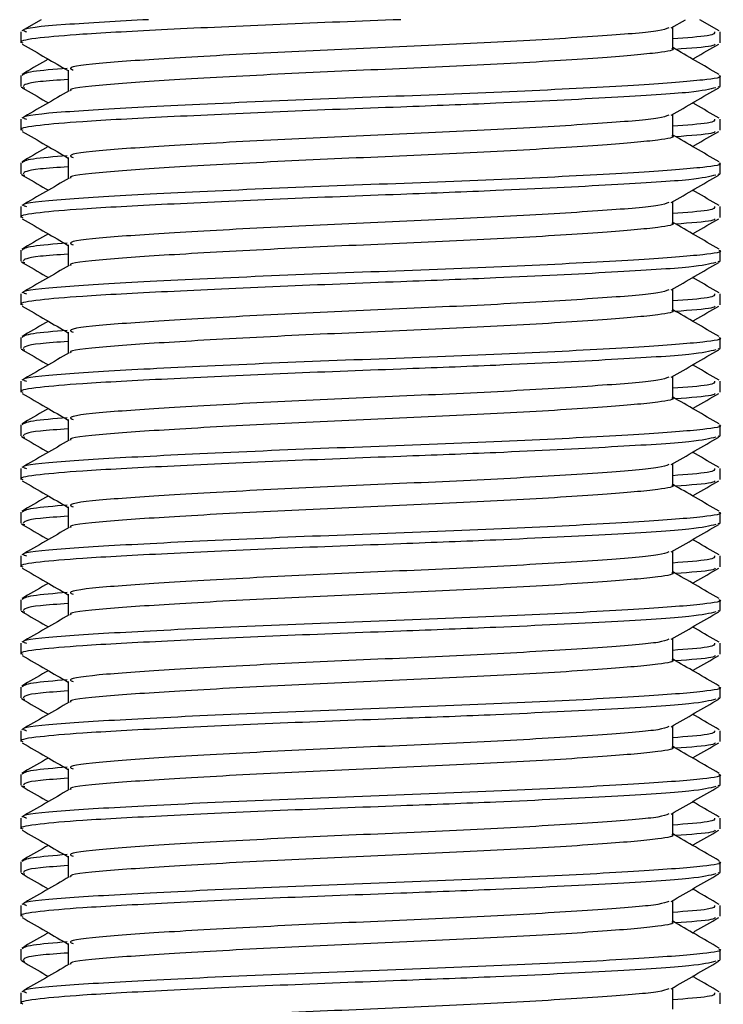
# Model space of a CAD drawing. Header units: millimetres. Extents: x 0 to 420, y 0 to 297.
# Tile 34 of 102: x 148.7 to 149.505, y 197.854 to 198.981. Entities that reach past the tile are written whole.
import ezdxf

# ---------------------------------------------------------------- set-up
doc = ezdxf.new("R2010")
doc.units = ezdxf.units.MM

msp = doc.modelspace()

# ---------------------------------------------------------------- linework, layer by layer
at = {"color": 7, "linetype": 'Continuous', "lineweight": 25}
for p, q in [((148.72458, 198.9807), (148.70251, 198.96793)), ((149.44569, 198.97136), (149.46181, 198.9807)), ((149.50054, 198.96793), (149.47847, 198.9807)), ((148.70152, 198.9668), (148.70152, 198.95427)), ((149.4474, 198.94798), (149.4474, 198.97236)), ((149.50152, 198.95427), (149.50152, 198.9668)), ((148.75565, 198.92298), (148.75565, 198.8987)), ((148.70152, 198.91675), (148.70152, 198.90425)), ((149.50152, 198.90425), (149.50152, 198.91675)), ((148.70186, 198.90358), (148.70625, 198.90283)), ((149.49881, 198.90425), (149.50118, 198.90358)), ((148.70152, 198.8668), (148.70152, 198.85427)), ((149.4474, 198.84798), (149.4474, 198.87236)), ((149.50152, 198.85427), (149.50152, 198.8668)), ((148.75565, 198.82298), (148.75565, 198.7987)), ((148.70152, 198.81675), (148.70152, 198.80425)), ((149.50152, 198.80425), (149.50152, 198.81675)), ((148.70186, 198.80358), (148.70625, 198.80283)), ((149.49881, 198.80425), (149.50118, 198.80358)), ((148.70152, 198.7668), (148.70152, 198.75427)), ((149.4474, 198.74798), (149.4474, 198.77236)), ((149.50152, 198.75427), (149.50152, 198.7668)), ((148.75565, 198.72298), (148.75565, 198.6987)), ((148.70152, 198.71675), (148.70152, 198.70425)), ((149.50152, 198.70425), (149.50152, 198.71675)), ((148.70186, 198.70358), (148.70625, 198.70283)), ((149.49881, 198.70425), (149.50118, 198.70358)), ((149.4474, 198.64798), (149.4474, 198.67236)), ((148.70152, 198.6668), (148.70152, 198.65427)), ((149.50152, 198.65427), (149.50152, 198.6668)), ((148.70152, 198.61675), (148.70152, 198.60425)), ((148.75565, 198.62298), (148.75565, 198.5987)), ((149.50152, 198.60425), (149.50152, 198.61675)), ((148.70186, 198.60358), (148.70625, 198.60283)), ((149.49881, 198.60425), (149.50118, 198.60358)), ((149.4474, 198.54798), (149.4474, 198.57236)), ((148.70152, 198.5668), (148.70152, 198.55427)), ((149.50152, 198.55427), (149.50152, 198.5668)), ((148.70152, 198.51675), (148.70152, 198.50425)), ((148.75565, 198.52298), (148.75565, 198.4987)), ((149.50152, 198.50425), (149.50152, 198.51675)), ((148.70186, 198.50358), (148.70625, 198.50283)), ((149.49881, 198.50425), (149.50118, 198.50358)), ((149.4474, 198.44798), (149.4474, 198.47236)), ((148.70152, 198.4668), (148.70152, 198.45427)), ((149.50152, 198.45427), (149.50152, 198.4668)), ((148.70152, 198.41675), (148.70152, 198.40425)), ((148.75565, 198.42298), (148.75565, 198.3987)), ((149.50152, 198.40425), (149.50152, 198.41675)), ((148.70186, 198.40358), (148.70625, 198.40283)), ((149.49881, 198.40425), (149.50118, 198.40358)), ((149.4474, 198.34798), (149.4474, 198.37236)), ((148.70152, 198.3668), (148.70152, 198.35427)), ((149.50152, 198.35427), (149.50152, 198.3668)), ((148.75565, 198.32298), (148.75565, 198.2987)), ((148.70152, 198.31675), (148.70152, 198.30425)), ((149.50152, 198.30425), (149.50152, 198.31675)), ((148.70186, 198.30358), (148.70625, 198.30283)), ((149.49881, 198.30425), (149.50118, 198.30358)), ((148.70152, 198.2668), (148.70152, 198.25427)), ((149.4474, 198.24798), (149.4474, 198.27236)), ((149.50152, 198.25427), (149.50152, 198.2668)), ((148.75565, 198.22298), (148.75565, 198.1987)), ((148.70152, 198.21675), (148.70152, 198.20425)), ((149.50152, 198.20425), (149.50152, 198.21675)), ((148.70186, 198.20358), (148.70625, 198.20283)), ((149.49881, 198.20425), (149.50118, 198.20358)), ((148.70152, 198.1668), (148.70152, 198.15427)), ((149.4474, 198.14798), (149.4474, 198.17236)), ((149.50152, 198.15427), (149.50152, 198.1668)), ((148.75565, 198.12298), (148.75565, 198.0987)), ((148.70152, 198.11675), (148.70152, 198.10425)), ((149.50152, 198.10425), (149.50152, 198.11675)), ((148.70186, 198.10358), (148.70625, 198.10283)), ((149.49881, 198.10425), (149.50118, 198.10358)), ((148.70152, 198.0668), (148.70152, 198.05427)), ((149.4474, 198.04798), (149.4474, 198.07236)), ((149.50152, 198.05427), (149.50152, 198.0668)), ((148.75565, 198.02298), (148.75565, 197.9987)), ((148.70152, 198.01675), (148.70152, 198.00425)), ((149.50152, 198.00425), (149.50152, 198.01675)), ((148.70186, 198.00358), (148.70625, 198.00283)), ((149.49881, 198.00425), (149.50118, 198.00358)), ((148.70152, 197.9668), (148.70152, 197.95427)), ((149.4474, 197.94798), (149.4474, 197.97236)), ((149.50152, 197.95427), (149.50152, 197.9668)), ((148.75565, 197.92298), (148.75565, 197.8987)), ((148.70152, 197.91675), (148.70152, 197.90425)), ((149.50152, 197.90425), (149.50152, 197.91675)), ((148.70186, 197.90358), (148.70625, 197.90283)), ((149.49881, 197.90425), (149.50118, 197.90358)), ((149.4474, 197.84798), (149.4474, 197.87236)), ((148.70152, 197.8668), (148.70152, 197.85427)), ((149.50152, 197.85427), (149.50152, 197.8668))]:
    msp.add_line(p, q, dxfattribs=at)
for points, knots in [([(149.13621, 198.9807), (149.08962, 198.97894), (148.995, 198.97535), (148.86583, 198.96929), (148.77223, 198.96431), (148.71988, 198.9598), (148.69837, 198.95636), (148.70312, 198.95455), (148.70386, 198.95427)], [0, 0, 0, 0, 0.2095728, 0.4256585, 0.6350059, 0.7991923, 0.9690262, 1, 1, 1, 1]), ([(148.84738, 198.9807), (148.81324, 198.97884), (148.74326, 198.97503), (148.69844, 198.97023), (148.7062, 198.96745), (148.70802, 198.9668)], [0, 0, 0, 0, 0.4213308, 0.8639117, 1, 1, 1, 1]), ([(149.44307, 198.97142), (149.44003, 198.97023), (149.43175, 198.96699), (149.37175, 198.96227), (149.26691, 198.95556), (149.13569, 198.94958), (149.00008, 198.94369), (148.87882, 198.93696), (148.79385, 198.93138), (148.75283, 198.92646), (148.75969, 198.92368), (148.76132, 198.92302)], [0, 0, 0, 0, 0.0720147, 0.1963527, 0.3258129, 0.4521154, 0.5780097, 0.7075456, 0.8320575, 0.9599935, 1, 1, 1, 1]), ([(149.49502, 198.9668), (149.49545, 198.96528), (149.49626, 198.96241), (149.46306, 198.9599), (149.4474, 198.95871)], [0, 0, 0, 0, 0.5281798, 1, 1, 1, 1]), ([(148.70306, 198.95281), (148.71211, 198.94757), (148.72965, 198.93742), (148.74717, 198.92727), (148.75565, 198.92236)], [0, 0, 0, 0, 0.5163558, 1, 1, 1, 1]), ([(149.44623, 198.94799), (149.44661, 198.94785), (149.45137, 198.9461), (149.4306, 198.94236), (149.37345, 198.93726), (149.26647, 198.93056), (149.13578, 198.92458), (149.00012, 198.91869), (148.87853, 198.91196), (148.79489, 198.90638), (148.75427, 198.90193), (148.75872, 198.89961), (148.7591, 198.89941)], [0, 0, 0, 0, 0.0082578, 0.1034691, 0.2273249, 0.356283, 0.4820958, 0.6075018, 0.7365354, 0.8605644, 0.9880043, 1, 1, 1, 1]), ([(149.50054, 198.91793), (149.49148, 198.92317), (149.47377, 198.93342), (149.45605, 198.94368), (149.4474, 198.9487)], [0, 0, 0, 0, 0.5112595, 1, 1, 1, 1]), ([(149.49607, 198.95282), (149.49544, 198.95205), (149.49369, 198.94987), (149.46766, 198.94794), (149.45087, 198.94669)], [0, 0, 0, 0, 0.35490449, 1, 1, 1, 1]), ([(149.47014, 198.93553), (149.47103, 198.93605), (149.48098, 198.94181), (149.49093, 198.94757), (149.49999, 198.95281)], [0, 0, 0, 0, 0.0901673, 1, 1, 1, 1]), ([(148.73291, 198.93553), (148.73183, 198.9349), (148.7217, 198.92903), (148.71157, 198.92317), (148.70251, 198.91793)], [0, 0, 0, 0, 0.1063002, 1, 1, 1, 1]), ([(148.75441, 198.92501), (148.73945, 198.92376), (148.7078, 198.92112), (148.70461, 198.91826), (148.70292, 198.91675)], [0, 0, 0, 0, 0.4724668, 1, 1, 1, 1]), ([(148.75565, 198.91227), (148.74383, 198.91146), (148.70751, 198.90897), (148.70556, 198.90615), (148.70424, 198.90425)], [0, 0, 0, 0, 0.3252393, 1, 1, 1, 1]), ([(149.50012, 198.91675), (149.50058, 198.91661), (149.50612, 198.91486), (149.48211, 198.91111), (149.41601, 198.90601), (149.29227, 198.89931), (149.14117, 198.89333), (148.98417, 198.88744), (148.84396, 198.88071), (148.74572, 198.87513), (148.69831, 198.87023), (148.70617, 198.86745), (148.70802, 198.8668)], [0, 0, 0, 0, 0.0083406, 0.101003, 0.2215465, 0.34705, 0.469496, 0.5915465, 0.7171234, 0.8378352, 0.9618629, 1, 1, 1, 1]), ([(149.4968, 198.90283), (149.48968, 198.90105), (149.47447, 198.89724), (149.38254, 198.89163), (149.26179, 198.88549), (149.12788, 198.88038), (148.99479, 198.87534), (148.86589, 198.86929), (148.77221, 198.86431), (148.71989, 198.8598), (148.69837, 198.85636), (148.70312, 198.85455), (148.70386, 198.85427)], [0, 0, 0, 0, 0.1103215, 0.235792, 0.3649147, 0.4567307, 0.5705852, 0.6879779, 0.8017099, 0.8909074, 0.9831729, 1, 1, 1, 1]), ([(148.75684, 198.89939), (148.74778, 198.89414), (148.72967, 198.88365), (148.71157, 198.87317), (148.70251, 198.86793)], [0, 0, 0, 0, 0.4998987, 1, 1, 1, 1]), ([(148.70306, 198.90281), (148.71211, 198.89757), (148.72207, 198.89181), (148.73201, 198.88605), (148.73291, 198.88553)], [0, 0, 0, 0, 0.9098327, 1, 1, 1, 1]), ([(149.44569, 198.87136), (149.45473, 198.87661), (149.47283, 198.88709), (149.49093, 198.89757), (149.49999, 198.90281)], [0, 0, 0, 0, 0.4999098, 1, 1, 1, 1]), ([(149.50054, 198.86793), (149.49148, 198.87317), (149.48135, 198.87903), (149.47121, 198.8849), (149.47014, 198.88553)], [0, 0, 0, 0, 0.8936998, 1, 1, 1, 1]), ([(149.44307, 198.87142), (149.44003, 198.87023), (149.43175, 198.86699), (149.37175, 198.86227), (149.26691, 198.85556), (149.13569, 198.84958), (149.00008, 198.84369), (148.87882, 198.83696), (148.79385, 198.83138), (148.75283, 198.82646), (148.75969, 198.82368), (148.76132, 198.82302)], [0, 0, 0, 0, 0.0720147, 0.1963527, 0.3258129, 0.4521154, 0.5780097, 0.7075456, 0.8320575, 0.9599935, 1, 1, 1, 1]), ([(149.49502, 198.8668), (149.49545, 198.86528), (149.49626, 198.86241), (149.46306, 198.8599), (149.4474, 198.85871)], [0, 0, 0, 0, 0.5281798, 1, 1, 1, 1]), ([(148.70306, 198.85281), (148.71211, 198.84757), (148.72965, 198.83742), (148.74717, 198.82727), (148.75565, 198.82236)], [0, 0, 0, 0, 0.5163558, 1, 1, 1, 1]), ([(149.49607, 198.85282), (149.49544, 198.85205), (149.49369, 198.84987), (149.46766, 198.84794), (149.45087, 198.84669)], [0, 0, 0, 0, 0.3549045, 1, 1, 1, 1]), ([(149.47014, 198.83553), (149.47103, 198.83605), (149.48098, 198.84181), (149.49093, 198.84757), (149.49999, 198.85281)], [0, 0, 0, 0, 0.0901673, 1, 1, 1, 1]), ([(149.44623, 198.84799), (149.44661, 198.84785), (149.45137, 198.8461), (149.4306, 198.84236), (149.37345, 198.83726), (149.26647, 198.83056), (149.13578, 198.82458), (149.00012, 198.81869), (148.87853, 198.81196), (148.79489, 198.80638), (148.75427, 198.80193), (148.75872, 198.79961), (148.7591, 198.79941)], [0, 0, 0, 0, 0.0082578, 0.1034691, 0.2273249, 0.356283, 0.4820958, 0.6075018, 0.7365354, 0.8605644, 0.9880043, 1, 1, 1, 1]), ([(149.50054, 198.81793), (149.49148, 198.82317), (149.47377, 198.83342), (149.45605, 198.84368), (149.4474, 198.8487)], [0, 0, 0, 0, 0.5112595, 1, 1, 1, 1]), ([(148.73291, 198.83553), (148.73183, 198.8349), (148.7217, 198.82903), (148.71157, 198.82317), (148.70251, 198.81793)], [0, 0, 0, 0, 0.1063002, 1, 1, 1, 1]), ([(148.75441, 198.82501), (148.73945, 198.82376), (148.7078, 198.82112), (148.70461, 198.81826), (148.70292, 198.81675)], [0, 0, 0, 0, 0.4724668, 1, 1, 1, 1]), ([(148.75565, 198.81227), (148.74383, 198.81146), (148.70751, 198.80897), (148.70556, 198.80615), (148.70424, 198.80425)], [0, 0, 0, 0, 0.3252393, 1, 1, 1, 1]), ([(149.50012, 198.81675), (149.50058, 198.81661), (149.50612, 198.81486), (149.48211, 198.81111), (149.41601, 198.80601), (149.29227, 198.79931), (149.14117, 198.79333), (148.98417, 198.78744), (148.84396, 198.78071), (148.74572, 198.77513), (148.69831, 198.77023), (148.70617, 198.76745), (148.70802, 198.7668)], [0, 0, 0, 0, 0.0083406, 0.101003, 0.2215465, 0.34705, 0.469496, 0.5915465, 0.7171234, 0.8378352, 0.9618629, 1, 1, 1, 1]), ([(149.4968, 198.80283), (149.48968, 198.80105), (149.47447, 198.79724), (149.38254, 198.79163), (149.26179, 198.78549), (149.12788, 198.78038), (148.99479, 198.77534), (148.86589, 198.76929), (148.77221, 198.76431), (148.71989, 198.7598), (148.69837, 198.75636), (148.70312, 198.75455), (148.70386, 198.75427)], [0, 0, 0, 0, 0.1103215, 0.235792, 0.3649147, 0.4567307, 0.5705852, 0.6879779, 0.8017099, 0.8909074, 0.9831729, 1, 1, 1, 1]), ([(148.75684, 198.79939), (148.74778, 198.79414), (148.72967, 198.78365), (148.71157, 198.77317), (148.70251, 198.76793)], [0, 0, 0, 0, 0.4998987, 1, 1, 1, 1]), ([(148.70306, 198.80281), (148.71211, 198.79757), (148.72207, 198.79181), (148.73201, 198.78605), (148.73291, 198.78553)], [0, 0, 0, 0, 0.9098327, 1, 1, 1, 1]), ([(149.44569, 198.77136), (149.45473, 198.77661), (149.47283, 198.78709), (149.49093, 198.79757), (149.49999, 198.80281)], [0, 0, 0, 0, 0.4999098, 1, 1, 1, 1]), ([(149.50054, 198.76793), (149.49148, 198.77317), (149.48135, 198.77903), (149.47121, 198.7849), (149.47014, 198.78553)], [0, 0, 0, 0, 0.8936998, 1, 1, 1, 1]), ([(149.44307, 198.77142), (149.44003, 198.77023), (149.43175, 198.76699), (149.37175, 198.76227), (149.26691, 198.75556), (149.13569, 198.74958), (149.00008, 198.74369), (148.87882, 198.73696), (148.79385, 198.73138), (148.75283, 198.72646), (148.75969, 198.72368), (148.76132, 198.72302)], [0, 0, 0, 0, 0.07201471, 0.19635274, 0.32581288, 0.45211544, 0.57800969, 0.70754555, 0.83205746, 0.95999345, 1, 1, 1, 1]), ([(149.49502, 198.7668), (149.49545, 198.76528), (149.49626, 198.76241), (149.46306, 198.7599), (149.4474, 198.75871)], [0, 0, 0, 0, 0.5281798, 1, 1, 1, 1]), ([(148.70306, 198.75281), (148.71211, 198.74757), (148.72965, 198.73742), (148.74717, 198.72727), (148.75565, 198.72236)], [0, 0, 0, 0, 0.5163558, 1, 1, 1, 1]), ([(149.49607, 198.75282), (149.49544, 198.75205), (149.49369, 198.74987), (149.46766, 198.74794), (149.45087, 198.74669)], [0, 0, 0, 0, 0.35490449, 1, 1, 1, 1]), ([(149.47014, 198.73553), (149.47103, 198.73605), (149.48098, 198.74181), (149.49093, 198.74757), (149.49999, 198.75281)], [0, 0, 0, 0, 0.0901673, 1, 1, 1, 1]), ([(149.44623, 198.74799), (149.44661, 198.74785), (149.45137, 198.7461), (149.4306, 198.74236), (149.37345, 198.73726), (149.26647, 198.73056), (149.13578, 198.72458), (149.00012, 198.71869), (148.87853, 198.71196), (148.79489, 198.70638), (148.75427, 198.70193), (148.75872, 198.69961), (148.7591, 198.69941)], [0, 0, 0, 0, 0.0082578, 0.1034691, 0.2273249, 0.356283, 0.4820958, 0.6075018, 0.7365354, 0.8605644, 0.9880043, 1, 1, 1, 1]), ([(149.50054, 198.71793), (149.49148, 198.72317), (149.47377, 198.73342), (149.45605, 198.74368), (149.4474, 198.7487)], [0, 0, 0, 0, 0.5112595, 1, 1, 1, 1]), ([(148.73291, 198.73553), (148.73183, 198.7349), (148.7217, 198.72903), (148.71157, 198.72317), (148.70251, 198.71793)], [0, 0, 0, 0, 0.1063002, 1, 1, 1, 1]), ([(148.75441, 198.72501), (148.73945, 198.72376), (148.7078, 198.72112), (148.70461, 198.71826), (148.70292, 198.71675)], [0, 0, 0, 0, 0.4724668, 1, 1, 1, 1]), ([(148.75565, 198.71227), (148.74383, 198.71146), (148.70751, 198.70897), (148.70556, 198.70615), (148.70424, 198.70425)], [0, 0, 0, 0, 0.3252393, 1, 1, 1, 1]), ([(149.50012, 198.71675), (149.50058, 198.71661), (149.50612, 198.71486), (149.48211, 198.71111), (149.41601, 198.70601), (149.29227, 198.69931), (149.14117, 198.69333), (148.98417, 198.68744), (148.84396, 198.68071), (148.74572, 198.67513), (148.69831, 198.67023), (148.70617, 198.66745), (148.70802, 198.6668)], [0, 0, 0, 0, 0.0083406, 0.101003, 0.2215465, 0.34705, 0.469496, 0.5915465, 0.7171234, 0.8378352, 0.9618629, 1, 1, 1, 1]), ([(149.4968, 198.70283), (149.48968, 198.70105), (149.47447, 198.69724), (149.38254, 198.69163), (149.26179, 198.68549), (149.12788, 198.68038), (148.99479, 198.67534), (148.86589, 198.66929), (148.77221, 198.66431), (148.71989, 198.6598), (148.69837, 198.65636), (148.70312, 198.65455), (148.70386, 198.65427)], [0, 0, 0, 0, 0.1103215, 0.235792, 0.3649147, 0.4567307, 0.5705852, 0.6879779, 0.8017099, 0.8909074, 0.9831729, 1, 1, 1, 1]), ([(148.75684, 198.69939), (148.74778, 198.69414), (148.72967, 198.68365), (148.71157, 198.67317), (148.70251, 198.66793)], [0, 0, 0, 0, 0.4998987, 1, 1, 1, 1]), ([(148.70306, 198.70281), (148.71211, 198.69757), (148.72207, 198.69181), (148.73201, 198.68605), (148.73291, 198.68553)], [0, 0, 0, 0, 0.9098327, 1, 1, 1, 1]), ([(149.44569, 198.67136), (149.45473, 198.67661), (149.47283, 198.68709), (149.49093, 198.69757), (149.49999, 198.70281)], [0, 0, 0, 0, 0.4999098, 1, 1, 1, 1]), ([(149.50054, 198.66793), (149.49148, 198.67317), (149.48135, 198.67903), (149.47121, 198.6849), (149.47014, 198.68553)], [0, 0, 0, 0, 0.8936998, 1, 1, 1, 1]), ([(149.44307, 198.67142), (149.44003, 198.67023), (149.43175, 198.66699), (149.37175, 198.66227), (149.26691, 198.65556), (149.13569, 198.64958), (149.00008, 198.64369), (148.87882, 198.63696), (148.79385, 198.63138), (148.75283, 198.62646), (148.75969, 198.62368), (148.76132, 198.62302)], [0, 0, 0, 0, 0.07201471, 0.19635274, 0.32581288, 0.45211544, 0.57800969, 0.70754555, 0.83205746, 0.95999345, 1, 1, 1, 1]), ([(149.49502, 198.6668), (149.49545, 198.66528), (149.49626, 198.66241), (149.46306, 198.6599), (149.4474, 198.65871)], [0, 0, 0, 0, 0.5281798, 1, 1, 1, 1]), ([(148.70306, 198.65281), (148.71211, 198.64757), (148.72965, 198.63742), (148.74717, 198.62727), (148.75565, 198.62236)], [0, 0, 0, 0, 0.5163558, 1, 1, 1, 1]), ([(149.49607, 198.65282), (149.49544, 198.65205), (149.49369, 198.64987), (149.46766, 198.64794), (149.45087, 198.64669)], [0, 0, 0, 0, 0.35490449, 1, 1, 1, 1]), ([(149.47014, 198.63553), (149.47103, 198.63605), (149.48098, 198.64181), (149.49093, 198.64757), (149.49999, 198.65281)], [0, 0, 0, 0, 0.0901673, 1, 1, 1, 1]), ([(149.44623, 198.64799), (149.44661, 198.64785), (149.45137, 198.6461), (149.4306, 198.64236), (149.37345, 198.63726), (149.26647, 198.63056), (149.13578, 198.62458), (149.00012, 198.61869), (148.87853, 198.61196), (148.79489, 198.60638), (148.75427, 198.60193), (148.75872, 198.59961), (148.7591, 198.59941)], [0, 0, 0, 0, 0.0082578, 0.1034691, 0.2273249, 0.356283, 0.4820958, 0.6075018, 0.7365354, 0.8605644, 0.9880043, 1, 1, 1, 1]), ([(149.50054, 198.61793), (149.49148, 198.62317), (149.47377, 198.63342), (149.45605, 198.64368), (149.4474, 198.6487)], [0, 0, 0, 0, 0.5112595, 1, 1, 1, 1]), ([(148.73291, 198.63553), (148.73183, 198.6349), (148.7217, 198.62903), (148.71157, 198.62317), (148.70251, 198.61793)], [0, 0, 0, 0, 0.1063002, 1, 1, 1, 1]), ([(148.75441, 198.62501), (148.73945, 198.62376), (148.7078, 198.62112), (148.70461, 198.61826), (148.70292, 198.61675)], [0, 0, 0, 0, 0.4724668, 1, 1, 1, 1]), ([(149.50012, 198.61675), (149.50058, 198.61661), (149.50612, 198.61486), (149.48211, 198.61111), (149.41601, 198.60601), (149.29227, 198.59931), (149.14117, 198.59333), (148.98417, 198.58744), (148.84396, 198.58071), (148.74572, 198.57513), (148.69831, 198.57023), (148.70617, 198.56745), (148.70802, 198.5668)], [0, 0, 0, 0, 0.0083406, 0.101003, 0.2215465, 0.34705, 0.469496, 0.5915465, 0.7171234, 0.8378352, 0.9618629, 1, 1, 1, 1]), ([(148.75565, 198.61227), (148.74383, 198.61146), (148.70751, 198.60897), (148.70556, 198.60615), (148.70424, 198.60425)], [0, 0, 0, 0, 0.3252393, 1, 1, 1, 1]), ([(149.4968, 198.60283), (149.48968, 198.60105), (149.47447, 198.59724), (149.38254, 198.59163), (149.26179, 198.58549), (149.12788, 198.58038), (148.99479, 198.57534), (148.86589, 198.56929), (148.77221, 198.56431), (148.71989, 198.5598), (148.69837, 198.55636), (148.70312, 198.55455), (148.70386, 198.55427)], [0, 0, 0, 0, 0.11032149, 0.23579195, 0.3649147, 0.45673072, 0.5705852, 0.68797793, 0.80170993, 0.89090736, 0.9831729, 1, 1, 1, 1]), ([(148.75684, 198.59939), (148.74778, 198.59414), (148.72967, 198.58365), (148.71157, 198.57317), (148.70251, 198.56793)], [0, 0, 0, 0, 0.4998987, 1, 1, 1, 1]), ([(148.70306, 198.60281), (148.71211, 198.59757), (148.72207, 198.59181), (148.73201, 198.58605), (148.73291, 198.58553)], [0, 0, 0, 0, 0.9098327, 1, 1, 1, 1]), ([(149.44569, 198.57136), (149.45473, 198.57661), (149.47283, 198.58709), (149.49093, 198.59757), (149.49999, 198.60281)], [0, 0, 0, 0, 0.4999098, 1, 1, 1, 1]), ([(149.50054, 198.56793), (149.49148, 198.57317), (149.48135, 198.57903), (149.47121, 198.5849), (149.47014, 198.58553)], [0, 0, 0, 0, 0.8936998, 1, 1, 1, 1]), ([(149.44307, 198.57142), (149.44003, 198.57023), (149.43175, 198.56699), (149.37175, 198.56227), (149.26691, 198.55556), (149.13569, 198.54958), (149.00008, 198.54369), (148.87882, 198.53696), (148.79385, 198.53138), (148.75283, 198.52646), (148.75969, 198.52368), (148.76132, 198.52302)], [0, 0, 0, 0, 0.0720147, 0.1963527, 0.3258129, 0.4521154, 0.5780097, 0.7075456, 0.8320575, 0.9599935, 1, 1, 1, 1]), ([(149.49502, 198.5668), (149.49545, 198.56528), (149.49626, 198.56241), (149.46306, 198.5599), (149.4474, 198.55871)], [0, 0, 0, 0, 0.5281798, 1, 1, 1, 1]), ([(148.70306, 198.55281), (148.71211, 198.54757), (148.72965, 198.53742), (148.74717, 198.52727), (148.75565, 198.52236)], [0, 0, 0, 0, 0.5163558, 1, 1, 1, 1]), ([(149.50054, 198.51793), (149.49148, 198.52317), (149.47377, 198.53342), (149.45605, 198.54368), (149.4474, 198.5487)], [0, 0, 0, 0, 0.5112595, 1, 1, 1, 1]), ([(149.49607, 198.55282), (149.49544, 198.55205), (149.49369, 198.54987), (149.46766, 198.54794), (149.45087, 198.54669)], [0, 0, 0, 0, 0.3549045, 1, 1, 1, 1]), ([(149.47014, 198.53553), (149.47103, 198.53605), (149.48098, 198.54181), (149.49093, 198.54757), (149.49999, 198.55281)], [0, 0, 0, 0, 0.0901673, 1, 1, 1, 1]), ([(149.44623, 198.54799), (149.44661, 198.54785), (149.45137, 198.5461), (149.4306, 198.54236), (149.37345, 198.53726), (149.26647, 198.53056), (149.13578, 198.52458), (149.00012, 198.51869), (148.87853, 198.51196), (148.79489, 198.50638), (148.75427, 198.50193), (148.75872, 198.49961), (148.7591, 198.49941)], [0, 0, 0, 0, 0.0082578, 0.1034691, 0.2273249, 0.356283, 0.4820958, 0.6075018, 0.7365354, 0.8605644, 0.9880043, 1, 1, 1, 1]), ([(148.73291, 198.53553), (148.73183, 198.5349), (148.7217, 198.52903), (148.71157, 198.52317), (148.70251, 198.51793)], [0, 0, 0, 0, 0.1063002, 1, 1, 1, 1]), ([(148.75441, 198.52501), (148.73945, 198.52376), (148.7078, 198.52112), (148.70461, 198.51826), (148.70292, 198.51675)], [0, 0, 0, 0, 0.4724668, 1, 1, 1, 1]), ([(149.50012, 198.51675), (149.50058, 198.51661), (149.50612, 198.51486), (149.48211, 198.51111), (149.41601, 198.50601), (149.29227, 198.49931), (149.14117, 198.49333), (148.98417, 198.48744), (148.84396, 198.48071), (148.74572, 198.47513), (148.69831, 198.47023), (148.70617, 198.46745), (148.70802, 198.4668)], [0, 0, 0, 0, 0.00834062, 0.10100303, 0.22154645, 0.34705005, 0.46949598, 0.59154649, 0.71712341, 0.83783522, 0.96186295, 1, 1, 1, 1]), ([(148.75565, 198.51227), (148.74383, 198.51146), (148.70751, 198.50897), (148.70556, 198.50615), (148.70424, 198.50425)], [0, 0, 0, 0, 0.3252393, 1, 1, 1, 1]), ([(149.4968, 198.50283), (149.48968, 198.50105), (149.47447, 198.49724), (149.38254, 198.49163), (149.26179, 198.48549), (149.12788, 198.48038), (148.99479, 198.47534), (148.86589, 198.46929), (148.77221, 198.46431), (148.71989, 198.4598), (148.69837, 198.45636), (148.70312, 198.45455), (148.70386, 198.45427)], [0, 0, 0, 0, 0.1103215, 0.235792, 0.3649147, 0.4567307, 0.5705852, 0.6879779, 0.8017099, 0.8909074, 0.9831729, 1, 1, 1, 1]), ([(148.75684, 198.49939), (148.74778, 198.49414), (148.72967, 198.48365), (148.71157, 198.47317), (148.70251, 198.46793)], [0, 0, 0, 0, 0.4998987, 1, 1, 1, 1]), ([(148.70306, 198.50281), (148.71211, 198.49757), (148.72207, 198.49181), (148.73201, 198.48605), (148.73291, 198.48553)], [0, 0, 0, 0, 0.9098327, 1, 1, 1, 1]), ([(149.44569, 198.47136), (149.45473, 198.47661), (149.47283, 198.48709), (149.49093, 198.49757), (149.49999, 198.50281)], [0, 0, 0, 0, 0.4999098, 1, 1, 1, 1]), ([(149.50054, 198.46793), (149.49148, 198.47317), (149.48135, 198.47903), (149.47121, 198.4849), (149.47014, 198.48553)], [0, 0, 0, 0, 0.8936998, 1, 1, 1, 1]), ([(149.44307, 198.47142), (149.44003, 198.47023), (149.43175, 198.46699), (149.37175, 198.46227), (149.26691, 198.45556), (149.13569, 198.44958), (149.00008, 198.44369), (148.87882, 198.43696), (148.79385, 198.43138), (148.75283, 198.42646), (148.75969, 198.42368), (148.76132, 198.42302)], [0, 0, 0, 0, 0.0720147, 0.1963527, 0.3258129, 0.4521154, 0.5780097, 0.7075456, 0.8320575, 0.9599935, 1, 1, 1, 1]), ([(149.49502, 198.4668), (149.49545, 198.46528), (149.49626, 198.46241), (149.46306, 198.4599), (149.4474, 198.45871)], [0, 0, 0, 0, 0.5281798, 1, 1, 1, 1]), ([(148.70306, 198.45281), (148.71211, 198.44757), (148.72965, 198.43742), (148.74717, 198.42727), (148.75565, 198.42236)], [0, 0, 0, 0, 0.5163558, 1, 1, 1, 1]), ([(149.44623, 198.44799), (149.44661, 198.44785), (149.45137, 198.4461), (149.4306, 198.44236), (149.37345, 198.43726), (149.26647, 198.43056), (149.13578, 198.42458), (149.00012, 198.41869), (148.87853, 198.41196), (148.79489, 198.40638), (148.75427, 198.40193), (148.75872, 198.39961), (148.7591, 198.39941)], [0, 0, 0, 0, 0.0082578, 0.1034691, 0.2273249, 0.356283, 0.4820958, 0.6075018, 0.7365354, 0.8605644, 0.9880043, 1, 1, 1, 1]), ([(149.50054, 198.41793), (149.49148, 198.42317), (149.47377, 198.43342), (149.45605, 198.44368), (149.4474, 198.4487)], [0, 0, 0, 0, 0.51125952, 1, 1, 1, 1]), ([(149.49607, 198.45282), (149.49544, 198.45205), (149.49369, 198.44987), (149.46766, 198.44794), (149.45087, 198.44669)], [0, 0, 0, 0, 0.35490449, 1, 1, 1, 1]), ([(149.47014, 198.43553), (149.47103, 198.43605), (149.48098, 198.44181), (149.49093, 198.44757), (149.49999, 198.45281)], [0, 0, 0, 0, 0.0901673, 1, 1, 1, 1]), ([(148.73291, 198.43553), (148.73183, 198.4349), (148.7217, 198.42903), (148.71157, 198.42317), (148.70251, 198.41793)], [0, 0, 0, 0, 0.1063002, 1, 1, 1, 1]), ([(148.75441, 198.42501), (148.73945, 198.42376), (148.7078, 198.42112), (148.70461, 198.41826), (148.70292, 198.41675)], [0, 0, 0, 0, 0.4724668, 1, 1, 1, 1]), ([(149.50012, 198.41675), (149.50058, 198.41661), (149.50612, 198.41486), (149.48211, 198.41111), (149.41601, 198.40601), (149.29227, 198.39931), (149.14117, 198.39333), (148.98417, 198.38744), (148.84396, 198.38071), (148.74572, 198.37513), (148.69831, 198.37023), (148.70617, 198.36745), (148.70802, 198.3668)], [0, 0, 0, 0, 0.0083406, 0.101003, 0.2215465, 0.34705, 0.469496, 0.5915465, 0.7171234, 0.8378352, 0.9618629, 1, 1, 1, 1]), ([(149.4968, 198.40283), (149.48968, 198.40105), (149.47447, 198.39724), (149.38254, 198.39163), (149.26179, 198.38549), (149.12788, 198.38038), (148.99479, 198.37534), (148.86589, 198.36929), (148.77221, 198.36431), (148.71989, 198.3598), (148.69837, 198.35636), (148.70312, 198.35455), (148.70386, 198.35427)], [0, 0, 0, 0, 0.1103215, 0.235792, 0.3649147, 0.4567307, 0.5705852, 0.6879779, 0.8017099, 0.8909074, 0.9831729, 1, 1, 1, 1]), ([(148.70306, 198.40281), (148.71211, 198.39757), (148.72207, 198.39181), (148.73201, 198.38605), (148.73291, 198.38553)], [0, 0, 0, 0, 0.9098327, 1, 1, 1, 1]), ([(148.75565, 198.41227), (148.74383, 198.41146), (148.70751, 198.40897), (148.70556, 198.40615), (148.70424, 198.40425)], [0, 0, 0, 0, 0.3252393, 1, 1, 1, 1]), ([(149.44569, 198.37136), (149.45473, 198.37661), (149.47283, 198.38709), (149.49093, 198.39757), (149.49999, 198.40281)], [0, 0, 0, 0, 0.4999098, 1, 1, 1, 1]), ([(148.75684, 198.39939), (148.74778, 198.39414), (148.72967, 198.38365), (148.71157, 198.37317), (148.70251, 198.36793)], [0, 0, 0, 0, 0.4998987, 1, 1, 1, 1]), ([(149.50054, 198.36793), (149.49148, 198.37317), (149.48135, 198.37903), (149.47121, 198.3849), (149.47014, 198.38553)], [0, 0, 0, 0, 0.8936998, 1, 1, 1, 1]), ([(149.44307, 198.37142), (149.44003, 198.37023), (149.43175, 198.36699), (149.37175, 198.36227), (149.26691, 198.35556), (149.13569, 198.34958), (149.00008, 198.34369), (148.87882, 198.33696), (148.79385, 198.33138), (148.75283, 198.32646), (148.75969, 198.32368), (148.76132, 198.32302)], [0, 0, 0, 0, 0.0720147, 0.1963527, 0.3258129, 0.4521154, 0.5780097, 0.7075456, 0.8320575, 0.9599935, 1, 1, 1, 1]), ([(149.49502, 198.3668), (149.49545, 198.36528), (149.49626, 198.36241), (149.46306, 198.3599), (149.4474, 198.35871)], [0, 0, 0, 0, 0.5281798, 1, 1, 1, 1]), ([(148.70306, 198.35281), (148.71211, 198.34757), (148.72965, 198.33742), (148.74717, 198.32727), (148.75565, 198.32236)], [0, 0, 0, 0, 0.5163558, 1, 1, 1, 1]), ([(149.44623, 198.34799), (149.44661, 198.34785), (149.45137, 198.3461), (149.4306, 198.34236), (149.37345, 198.33726), (149.26647, 198.33056), (149.13578, 198.32458), (149.00012, 198.31869), (148.87853, 198.31196), (148.79489, 198.30638), (148.75427, 198.30193), (148.75872, 198.29961), (148.7591, 198.29941)], [0, 0, 0, 0, 0.0082578, 0.1034691, 0.2273249, 0.356283, 0.4820958, 0.6075018, 0.7365354, 0.8605644, 0.9880043, 1, 1, 1, 1]), ([(149.50054, 198.31793), (149.49148, 198.32317), (149.47377, 198.33342), (149.45605, 198.34368), (149.4474, 198.3487)], [0, 0, 0, 0, 0.5112595, 1, 1, 1, 1]), ([(149.49607, 198.35282), (149.49544, 198.35205), (149.49369, 198.34987), (149.46766, 198.34794), (149.45087, 198.34669)], [0, 0, 0, 0, 0.35490449, 1, 1, 1, 1]), ([(149.47014, 198.33553), (149.47103, 198.33605), (149.48098, 198.34181), (149.49093, 198.34757), (149.49999, 198.35281)], [0, 0, 0, 0, 0.0901673, 1, 1, 1, 1]), ([(148.73291, 198.33553), (148.73183, 198.3349), (148.7217, 198.32903), (148.71157, 198.32317), (148.70251, 198.31793)], [0, 0, 0, 0, 0.1063002, 1, 1, 1, 1]), ([(148.75441, 198.32501), (148.73945, 198.32376), (148.7078, 198.32112), (148.70461, 198.31826), (148.70292, 198.31675)], [0, 0, 0, 0, 0.4724668, 1, 1, 1, 1]), ([(148.75565, 198.31227), (148.74383, 198.31146), (148.70751, 198.30897), (148.70556, 198.30615), (148.70424, 198.30425)], [0, 0, 0, 0, 0.3252393, 1, 1, 1, 1]), ([(149.50012, 198.31675), (149.50058, 198.31661), (149.50612, 198.31486), (149.48211, 198.31111), (149.41601, 198.30601), (149.29227, 198.29931), (149.14117, 198.29333), (148.98417, 198.28744), (148.84396, 198.28071), (148.74572, 198.27513), (148.69831, 198.27023), (148.70617, 198.26745), (148.70802, 198.2668)], [0, 0, 0, 0, 0.0083406, 0.101003, 0.2215465, 0.34705, 0.469496, 0.5915465, 0.7171234, 0.8378352, 0.9618629, 1, 1, 1, 1]), ([(149.4968, 198.30283), (149.48968, 198.30105), (149.47447, 198.29724), (149.38254, 198.29163), (149.26179, 198.28549), (149.12788, 198.28038), (148.99479, 198.27534), (148.86589, 198.26929), (148.77221, 198.26431), (148.71989, 198.2598), (148.69837, 198.25636), (148.70312, 198.25455), (148.70386, 198.25427)], [0, 0, 0, 0, 0.1103215, 0.235792, 0.3649147, 0.4567307, 0.5705852, 0.6879779, 0.8017099, 0.8909074, 0.9831729, 1, 1, 1, 1]), ([(148.70306, 198.30281), (148.71211, 198.29757), (148.72207, 198.29181), (148.73201, 198.28605), (148.73291, 198.28553)], [0, 0, 0, 0, 0.90983267, 1, 1, 1, 1]), ([(149.44569, 198.27136), (149.45473, 198.27661), (149.47283, 198.28709), (149.49093, 198.29757), (149.49999, 198.30281)], [0, 0, 0, 0, 0.4999098, 1, 1, 1, 1]), ([(148.75684, 198.29939), (148.74778, 198.29414), (148.72967, 198.28365), (148.71157, 198.27317), (148.70251, 198.26793)], [0, 0, 0, 0, 0.4998987, 1, 1, 1, 1]), ([(149.50054, 198.26793), (149.49148, 198.27317), (149.48135, 198.27903), (149.47121, 198.2849), (149.47014, 198.28553)], [0, 0, 0, 0, 0.8936998, 1, 1, 1, 1]), ([(149.44307, 198.27142), (149.44003, 198.27023), (149.43175, 198.26699), (149.37175, 198.26227), (149.26691, 198.25556), (149.13569, 198.24958), (149.00008, 198.24369), (148.87882, 198.23696), (148.79385, 198.23138), (148.75283, 198.22646), (148.75969, 198.22368), (148.76132, 198.22302)], [0, 0, 0, 0, 0.0720147, 0.1963527, 0.3258129, 0.4521154, 0.5780097, 0.7075456, 0.8320575, 0.9599935, 1, 1, 1, 1]), ([(149.49502, 198.2668), (149.49545, 198.26528), (149.49626, 198.26241), (149.46306, 198.2599), (149.4474, 198.25871)], [0, 0, 0, 0, 0.5281798, 1, 1, 1, 1]), ([(148.70306, 198.25281), (148.71211, 198.24757), (148.72965, 198.23742), (148.74717, 198.22727), (148.75565, 198.22236)], [0, 0, 0, 0, 0.5163558, 1, 1, 1, 1]), ([(149.44623, 198.24799), (149.44661, 198.24785), (149.45137, 198.2461), (149.4306, 198.24236), (149.37345, 198.23726), (149.26647, 198.23056), (149.13578, 198.22458), (149.00012, 198.21869), (148.87853, 198.21196), (148.79489, 198.20638), (148.75427, 198.20193), (148.75872, 198.19961), (148.7591, 198.19941)], [0, 0, 0, 0, 0.0082578, 0.1034691, 0.2273249, 0.356283, 0.4820958, 0.6075018, 0.7365354, 0.8605644, 0.9880043, 1, 1, 1, 1]), ([(149.50054, 198.21793), (149.49148, 198.22317), (149.47377, 198.23342), (149.45605, 198.24368), (149.4474, 198.2487)], [0, 0, 0, 0, 0.5112595, 1, 1, 1, 1]), ([(149.49607, 198.25282), (149.49544, 198.25205), (149.49369, 198.24987), (149.46766, 198.24794), (149.45087, 198.24669)], [0, 0, 0, 0, 0.3549045, 1, 1, 1, 1]), ([(149.47014, 198.23553), (149.47103, 198.23605), (149.48098, 198.24181), (149.49093, 198.24757), (149.49999, 198.25281)], [0, 0, 0, 0, 0.0901673, 1, 1, 1, 1]), ([(148.73291, 198.23553), (148.73183, 198.2349), (148.7217, 198.22903), (148.71157, 198.22317), (148.70251, 198.21793)], [0, 0, 0, 0, 0.1063002, 1, 1, 1, 1]), ([(148.75441, 198.22501), (148.73945, 198.22376), (148.7078, 198.22112), (148.70461, 198.21826), (148.70292, 198.21675)], [0, 0, 0, 0, 0.4724668, 1, 1, 1, 1]), ([(148.75565, 198.21227), (148.74383, 198.21146), (148.70751, 198.20897), (148.70556, 198.20615), (148.70424, 198.20425)], [0, 0, 0, 0, 0.3252393, 1, 1, 1, 1]), ([(149.50012, 198.21675), (149.50058, 198.21661), (149.50612, 198.21486), (149.48211, 198.21111), (149.41601, 198.20601), (149.29227, 198.19931), (149.14117, 198.19333), (148.98417, 198.18744), (148.84396, 198.18071), (148.74572, 198.17513), (148.69831, 198.17023), (148.70617, 198.16745), (148.70802, 198.1668)], [0, 0, 0, 0, 0.0083406, 0.101003, 0.2215465, 0.34705, 0.469496, 0.5915465, 0.7171234, 0.8378352, 0.9618629, 1, 1, 1, 1]), ([(149.4968, 198.20283), (149.48968, 198.20105), (149.47447, 198.19724), (149.38254, 198.19163), (149.26179, 198.18549), (149.12788, 198.18038), (148.99479, 198.17534), (148.86589, 198.16929), (148.77221, 198.16431), (148.71989, 198.1598), (148.69837, 198.15636), (148.70312, 198.15455), (148.70386, 198.15427)], [0, 0, 0, 0, 0.1103215, 0.235792, 0.3649147, 0.4567307, 0.5705852, 0.6879779, 0.8017099, 0.8909074, 0.9831729, 1, 1, 1, 1]), ([(148.75684, 198.19939), (148.74778, 198.19414), (148.72967, 198.18365), (148.71157, 198.17317), (148.70251, 198.16793)], [0, 0, 0, 0, 0.4998987, 1, 1, 1, 1]), ([(148.70306, 198.20281), (148.71211, 198.19757), (148.72207, 198.19181), (148.73201, 198.18605), (148.73291, 198.18553)], [0, 0, 0, 0, 0.9098327, 1, 1, 1, 1]), ([(149.44569, 198.17136), (149.45473, 198.17661), (149.47283, 198.18709), (149.49093, 198.19757), (149.49999, 198.20281)], [0, 0, 0, 0, 0.4999098, 1, 1, 1, 1]), ([(149.50054, 198.16793), (149.49148, 198.17317), (149.48135, 198.17903), (149.47121, 198.1849), (149.47014, 198.18553)], [0, 0, 0, 0, 0.8936998, 1, 1, 1, 1]), ([(149.44307, 198.17142), (149.44003, 198.17023), (149.43175, 198.16699), (149.37175, 198.16227), (149.26691, 198.15556), (149.13569, 198.14958), (149.00008, 198.14369), (148.87882, 198.13696), (148.79385, 198.13138), (148.75283, 198.12646), (148.75969, 198.12368), (148.76132, 198.12302)], [0, 0, 0, 0, 0.07201471, 0.19635274, 0.32581288, 0.45211544, 0.57800969, 0.70754555, 0.83205746, 0.95999345, 1, 1, 1, 1]), ([(149.49502, 198.1668), (149.49545, 198.16528), (149.49626, 198.16241), (149.46306, 198.1599), (149.4474, 198.15871)], [0, 0, 0, 0, 0.5281798, 1, 1, 1, 1]), ([(148.70306, 198.15281), (148.71211, 198.14757), (148.72965, 198.13742), (148.74717, 198.12727), (148.75565, 198.12236)], [0, 0, 0, 0, 0.5163558, 1, 1, 1, 1]), ([(149.44623, 198.14799), (149.44661, 198.14785), (149.45137, 198.1461), (149.4306, 198.14236), (149.37345, 198.13726), (149.26647, 198.13056), (149.13578, 198.12458), (149.00012, 198.11869), (148.87853, 198.11196), (148.79489, 198.10638), (148.75427, 198.10193), (148.75872, 198.09961), (148.7591, 198.09941)], [0, 0, 0, 0, 0.0082578, 0.1034691, 0.2273249, 0.356283, 0.4820958, 0.6075018, 0.7365354, 0.8605644, 0.9880043, 1, 1, 1, 1]), ([(149.50054, 198.11793), (149.49148, 198.12317), (149.47377, 198.13342), (149.45605, 198.14368), (149.4474, 198.1487)], [0, 0, 0, 0, 0.5112595, 1, 1, 1, 1]), ([(149.49607, 198.15282), (149.49544, 198.15205), (149.49369, 198.14987), (149.46766, 198.14794), (149.45087, 198.14669)], [0, 0, 0, 0, 0.3549045, 1, 1, 1, 1]), ([(149.47014, 198.13553), (149.47103, 198.13605), (149.48098, 198.14181), (149.49093, 198.14757), (149.49999, 198.15281)], [0, 0, 0, 0, 0.0901673, 1, 1, 1, 1]), ([(148.73291, 198.13553), (148.73183, 198.1349), (148.7217, 198.12903), (148.71157, 198.12317), (148.70251, 198.11793)], [0, 0, 0, 0, 0.1063002, 1, 1, 1, 1]), ([(148.75441, 198.12501), (148.73945, 198.12376), (148.7078, 198.12112), (148.70461, 198.11826), (148.70292, 198.11675)], [0, 0, 0, 0, 0.4724668, 1, 1, 1, 1]), ([(148.75565, 198.11227), (148.74383, 198.11146), (148.70751, 198.10897), (148.70556, 198.10615), (148.70424, 198.10425)], [0, 0, 0, 0, 0.3252393, 1, 1, 1, 1]), ([(149.50012, 198.11675), (149.50058, 198.11661), (149.50612, 198.11486), (149.48211, 198.11111), (149.41601, 198.10601), (149.29227, 198.09931), (149.14117, 198.09333), (148.98417, 198.08744), (148.84396, 198.08071), (148.74572, 198.07513), (148.69831, 198.07023), (148.70617, 198.06745), (148.70802, 198.0668)], [0, 0, 0, 0, 0.00834062, 0.10100303, 0.22154645, 0.34705005, 0.46949598, 0.59154649, 0.71712341, 0.83783522, 0.96186295, 1, 1, 1, 1]), ([(149.4968, 198.10283), (149.48968, 198.10105), (149.47447, 198.09724), (149.38254, 198.09163), (149.26179, 198.08549), (149.12788, 198.08038), (148.99479, 198.07534), (148.86589, 198.06929), (148.77221, 198.06431), (148.71989, 198.0598), (148.69837, 198.05636), (148.70312, 198.05455), (148.70386, 198.05427)], [0, 0, 0, 0, 0.11032149, 0.23579195, 0.3649147, 0.45673072, 0.5705852, 0.68797793, 0.80170993, 0.89090736, 0.9831729, 1, 1, 1, 1]), ([(148.75684, 198.09939), (148.74778, 198.09414), (148.72967, 198.08365), (148.71157, 198.07317), (148.70251, 198.06793)], [0, 0, 0, 0, 0.4998987, 1, 1, 1, 1]), ([(148.70306, 198.10281), (148.71211, 198.09757), (148.72207, 198.09181), (148.73201, 198.08605), (148.73291, 198.08553)], [0, 0, 0, 0, 0.90983267, 1, 1, 1, 1]), ([(149.44569, 198.07136), (149.45473, 198.07661), (149.47283, 198.08709), (149.49093, 198.09757), (149.49999, 198.10281)], [0, 0, 0, 0, 0.4999098, 1, 1, 1, 1]), ([(149.50054, 198.06793), (149.49148, 198.07317), (149.48135, 198.07903), (149.47121, 198.0849), (149.47014, 198.08553)], [0, 0, 0, 0, 0.8936998, 1, 1, 1, 1]), ([(149.44307, 198.07142), (149.44003, 198.07023), (149.43175, 198.06699), (149.37175, 198.06227), (149.26691, 198.05556), (149.13569, 198.04958), (149.00008, 198.04369), (148.87882, 198.03696), (148.79385, 198.03138), (148.75283, 198.02646), (148.75969, 198.02368), (148.76132, 198.02302)], [0, 0, 0, 0, 0.0720147, 0.1963527, 0.3258129, 0.4521154, 0.5780097, 0.7075456, 0.8320575, 0.9599935, 1, 1, 1, 1]), ([(149.49502, 198.0668), (149.49545, 198.06528), (149.49626, 198.06241), (149.46306, 198.0599), (149.4474, 198.05871)], [0, 0, 0, 0, 0.5281798, 1, 1, 1, 1]), ([(148.70306, 198.05281), (148.71211, 198.04757), (148.72965, 198.03742), (148.74717, 198.02727), (148.75565, 198.02236)], [0, 0, 0, 0, 0.5163558, 1, 1, 1, 1]), ([(149.49607, 198.05282), (149.49544, 198.05205), (149.49369, 198.04987), (149.46766, 198.04794), (149.45087, 198.04669)], [0, 0, 0, 0, 0.3549045, 1, 1, 1, 1]), ([(149.47014, 198.03553), (149.47103, 198.03605), (149.48098, 198.04181), (149.49093, 198.04757), (149.49999, 198.05281)], [0, 0, 0, 0, 0.0901673, 1, 1, 1, 1]), ([(149.44623, 198.04799), (149.44661, 198.04785), (149.45137, 198.0461), (149.4306, 198.04236), (149.37345, 198.03726), (149.26647, 198.03056), (149.13578, 198.02458), (149.00012, 198.01869), (148.87853, 198.01196), (148.79489, 198.00638), (148.75427, 198.00193), (148.75872, 197.99961), (148.7591, 197.99941)], [0, 0, 0, 0, 0.0082578, 0.1034691, 0.2273249, 0.356283, 0.4820958, 0.6075018, 0.7365354, 0.8605644, 0.9880043, 1, 1, 1, 1]), ([(149.50054, 198.01793), (149.49148, 198.02317), (149.47377, 198.03342), (149.45605, 198.04368), (149.4474, 198.0487)], [0, 0, 0, 0, 0.5112595, 1, 1, 1, 1]), ([(148.73291, 198.03553), (148.73183, 198.0349), (148.7217, 198.02903), (148.71157, 198.02317), (148.70251, 198.01793)], [0, 0, 0, 0, 0.1063002, 1, 1, 1, 1]), ([(148.75441, 198.02501), (148.73945, 198.02376), (148.7078, 198.02112), (148.70461, 198.01826), (148.70292, 198.01675)], [0, 0, 0, 0, 0.4724668, 1, 1, 1, 1]), ([(148.75565, 198.01227), (148.74383, 198.01146), (148.70751, 198.00897), (148.70556, 198.00615), (148.70424, 198.00425)], [0, 0, 0, 0, 0.3252393, 1, 1, 1, 1]), ([(149.50012, 198.01675), (149.50058, 198.01661), (149.50612, 198.01486), (149.48211, 198.01111), (149.41601, 198.00601), (149.29227, 197.99931), (149.14117, 197.99333), (148.98417, 197.98744), (148.84396, 197.98071), (148.74572, 197.97513), (148.69831, 197.97023), (148.70617, 197.96745), (148.70802, 197.9668)], [0, 0, 0, 0, 0.0083406, 0.101003, 0.2215465, 0.34705, 0.469496, 0.5915465, 0.7171234, 0.8378352, 0.9618629, 1, 1, 1, 1]), ([(149.4968, 198.00283), (149.48968, 198.00105), (149.47447, 197.99724), (149.38254, 197.99163), (149.26179, 197.98549), (149.12788, 197.98038), (148.99479, 197.97534), (148.86589, 197.96929), (148.77221, 197.96431), (148.71989, 197.9598), (148.69837, 197.95636), (148.70312, 197.95455), (148.70386, 197.95427)], [0, 0, 0, 0, 0.11032149, 0.23579195, 0.3649147, 0.45673072, 0.5705852, 0.68797793, 0.80170993, 0.89090736, 0.9831729, 1, 1, 1, 1]), ([(148.75684, 197.99939), (148.74778, 197.99414), (148.72967, 197.98365), (148.71157, 197.97317), (148.70251, 197.96793)], [0, 0, 0, 0, 0.4998987, 1, 1, 1, 1]), ([(148.70306, 198.00281), (148.71211, 197.99757), (148.72207, 197.99181), (148.73201, 197.98605), (148.73291, 197.98553)], [0, 0, 0, 0, 0.90983267, 1, 1, 1, 1]), ([(149.44569, 197.97136), (149.45473, 197.97661), (149.47283, 197.98709), (149.49093, 197.99757), (149.49999, 198.00281)], [0, 0, 0, 0, 0.4999098, 1, 1, 1, 1]), ([(149.50054, 197.96793), (149.49148, 197.97317), (149.48135, 197.97903), (149.47121, 197.9849), (149.47014, 197.98553)], [0, 0, 0, 0, 0.89369983, 1, 1, 1, 1]), ([(149.44307, 197.97142), (149.44003, 197.97023), (149.43175, 197.96699), (149.37175, 197.96227), (149.26691, 197.95556), (149.13569, 197.94958), (149.00008, 197.94369), (148.87882, 197.93696), (148.79385, 197.93138), (148.75283, 197.92646), (148.75969, 197.92368), (148.76132, 197.92302)], [0, 0, 0, 0, 0.0720147, 0.1963527, 0.3258129, 0.4521154, 0.5780097, 0.7075456, 0.8320575, 0.9599935, 1, 1, 1, 1]), ([(149.49502, 197.9668), (149.49545, 197.96528), (149.49626, 197.96241), (149.46306, 197.9599), (149.4474, 197.95871)], [0, 0, 0, 0, 0.5281798, 1, 1, 1, 1]), ([(148.70306, 197.95281), (148.71211, 197.94757), (148.72965, 197.93742), (148.74717, 197.92727), (148.75565, 197.92236)], [0, 0, 0, 0, 0.5163558, 1, 1, 1, 1]), ([(149.49607, 197.95282), (149.49544, 197.95205), (149.49369, 197.94987), (149.46766, 197.94794), (149.45087, 197.94669)], [0, 0, 0, 0, 0.3549045, 1, 1, 1, 1]), ([(149.47014, 197.93553), (149.47103, 197.93605), (149.48098, 197.94181), (149.49093, 197.94757), (149.49999, 197.95281)], [0, 0, 0, 0, 0.09016733, 1, 1, 1, 1]), ([(149.44623, 197.94799), (149.44661, 197.94785), (149.45137, 197.9461), (149.4306, 197.94236), (149.37345, 197.93726), (149.26647, 197.93056), (149.13578, 197.92458), (149.00012, 197.91869), (148.87853, 197.91196), (148.79489, 197.90638), (148.75427, 197.90193), (148.75872, 197.89961), (148.7591, 197.89941)], [0, 0, 0, 0, 0.0082578, 0.1034691, 0.2273249, 0.356283, 0.4820958, 0.6075018, 0.7365354, 0.8605644, 0.9880043, 1, 1, 1, 1]), ([(149.50054, 197.91793), (149.49148, 197.92317), (149.47377, 197.93342), (149.45605, 197.94368), (149.4474, 197.9487)], [0, 0, 0, 0, 0.5112595, 1, 1, 1, 1]), ([(148.73291, 197.93553), (148.73183, 197.9349), (148.7217, 197.92903), (148.71157, 197.92317), (148.70251, 197.91793)], [0, 0, 0, 0, 0.1063002, 1, 1, 1, 1]), ([(148.75441, 197.92501), (148.73945, 197.92376), (148.7078, 197.92112), (148.70461, 197.91826), (148.70292, 197.91675)], [0, 0, 0, 0, 0.4724668, 1, 1, 1, 1]), ([(148.75565, 197.91227), (148.74383, 197.91146), (148.70751, 197.90897), (148.70556, 197.90615), (148.70424, 197.90425)], [0, 0, 0, 0, 0.3252393, 1, 1, 1, 1]), ([(149.50012, 197.91675), (149.50058, 197.91661), (149.50612, 197.91486), (149.48211, 197.91111), (149.41601, 197.90601), (149.29227, 197.89931), (149.14117, 197.89333), (148.98417, 197.88744), (148.84396, 197.88071), (148.74572, 197.87513), (148.69831, 197.87023), (148.70617, 197.86745), (148.70802, 197.8668)], [0, 0, 0, 0, 0.0083406, 0.101003, 0.2215465, 0.34705, 0.469496, 0.5915465, 0.7171234, 0.8378352, 0.9618629, 1, 1, 1, 1]), ([(149.4968, 197.90283), (149.48968, 197.90105), (149.47447, 197.89724), (149.38254, 197.89163), (149.26179, 197.88549), (149.12788, 197.88038), (148.99479, 197.87534), (148.86589, 197.86929), (148.77221, 197.86431), (148.71989, 197.8598), (148.69837, 197.85636), (148.70312, 197.85455), (148.70386, 197.85427)], [0, 0, 0, 0, 0.1103215, 0.235792, 0.3649147, 0.4567307, 0.5705852, 0.6879779, 0.8017099, 0.8909074, 0.9831729, 1, 1, 1, 1]), ([(148.75684, 197.89939), (148.74778, 197.89414), (148.72967, 197.88365), (148.71157, 197.87317), (148.70251, 197.86793)], [0, 0, 0, 0, 0.4998987, 1, 1, 1, 1]), ([(148.70306, 197.90281), (148.71211, 197.89757), (148.72207, 197.89181), (148.73201, 197.88605), (148.73291, 197.88553)], [0, 0, 0, 0, 0.90983267, 1, 1, 1, 1]), ([(149.44569, 197.87136), (149.45473, 197.87661), (149.47283, 197.88709), (149.49093, 197.89757), (149.49999, 197.90281)], [0, 0, 0, 0, 0.4999098, 1, 1, 1, 1]), ([(149.50054, 197.86793), (149.49148, 197.87317), (149.48135, 197.87903), (149.47121, 197.8849), (149.47014, 197.88553)], [0, 0, 0, 0, 0.8936998, 1, 1, 1, 1]), ([(149.44307, 197.87142), (149.44003, 197.87023), (149.43175, 197.86699), (149.37175, 197.86227), (149.26691, 197.85556), (149.13569, 197.84958), (149.00008, 197.84369), (148.87882, 197.83696), (148.79385, 197.83138), (148.75283, 197.82646), (148.75969, 197.82368), (148.76132, 197.82302)], [0, 0, 0, 0, 0.0720147, 0.1963527, 0.3258129, 0.4521154, 0.5780097, 0.7075456, 0.8320575, 0.9599935, 1, 1, 1, 1]), ([(149.49502, 197.8668), (149.49545, 197.86528), (149.49626, 197.86241), (149.46306, 197.8599), (149.4474, 197.85871)], [0, 0, 0, 0, 0.5281798, 1, 1, 1, 1])]:
    msp.add_open_spline(points, degree=3, knots=knots, dxfattribs=at)

doc.saveas('drawing.dxf')
